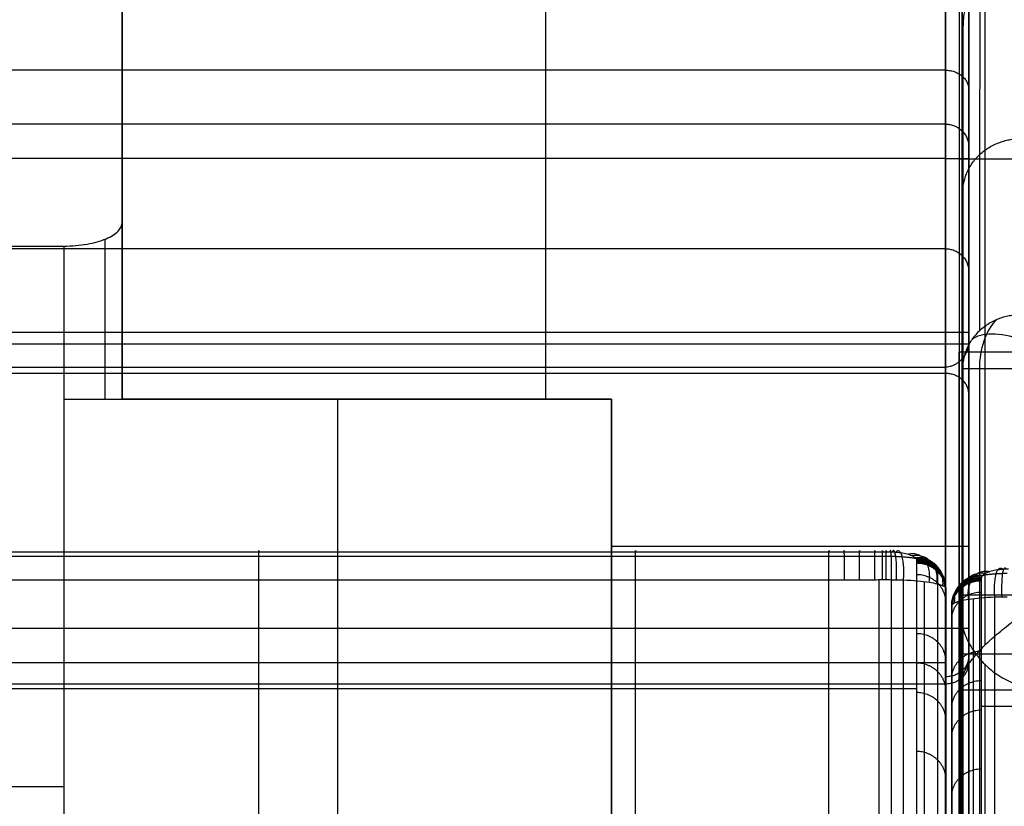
# Model space of a CAD drawing. Header units: millimetres. Extents: x -2518 to 1282, y -1102 to -49.
# Tile 128 of 154: x 68 to 236, y -253 to -118. Entities that reach past the tile are written whole.
import ezdxf

# ---------------------------------------------------------------- set-up
doc = ezdxf.new("R2010")
doc.units = ezdxf.units.MM
for name, color, linetype, true_color in [('Patt 1$Calque 24', 7, 'Continuous', 0xff000d), ('Patt 1$SOLIDE', 7, 'Continuous', 0x0070ff), ('Patt 1$SOLIDE2', 7, 'Continuous', 0xffffff), ('patt2$Calque 04', 7, 'Continuous', 0xffa500), ('patt2$Calque 20', 7, 'Continuous', 0xf24ad7), ('patt2$SOLIDEE', 7, 'Continuous', 0x3100ff)]:
    doc.layers.add(name, color=color, linetype=linetype, true_color=true_color)

msp = doc.modelspace()

# ---------------------------------------------------------------- linework, layer by layer
at = {"layer": 'Patt 1$Calque 24'}
for p, q in [((85.24, -183.2, -305.01), (85.24, -132.4, -305.01)), ((230.24, -143.36, -278.01), (230.24, -317.91, -278.01)), ((85.24, -183.2, -254.51), (85.24, -152.9, -254.51)), ((82.32, -183.2, -247.44), (82.32, -155.77, -247.44)), ((75.24, -156.96, -244.51), (75.24, -183.2, -244.51)), ((230.24, -1100.31, -204.51), (230.24, -173.6, -204.51)), ((75.24, -183.2, -244.51), (75.24, -342.13, -244.51)), ((75.24, -183.2, -244.51), (169.03, -183.2, -244.51)), ((169.03, -183.2, -300.01), (85.24, -183.2, -300.01)), ((122.13, -183.2, -244.51), (122.13, -342.13, -244.51)), ((122.13, -183.2, -355.51), (122.13, -183.2, -244.51)), ((169.03, -183.2, -244.51), (169.03, -183.2, -355.51)), ((169.03, -183.2, -244.51), (169.03, -342.13, -244.51)), ((169.03, -310.5, -300.01), (169.03, -183.2, -300.01)), ((-194.76, -249.55, -244.51), (75.24, -249.55, -244.51))]:
    msp.add_line(p, q, dxfattribs=at)
at = {"layer": 'Patt 1$Calque 24', "extrusion": (0, 1, 0)}
msp.add_arc((-75.24, -254.51, -183.2), 10, 90, 180, dxfattribs=at)
at = {"layer": 'Patt 1$Calque 24'}
for points, degree in [([(85.24, -152.9, -254.51), (85.24, -144.36, -275.55), (85.24, -131.84, -306.38), (85.24, -113.46, -351.65)], 3), ([(85.24, -116.34, -355.51), (85.24, -149.77, -355.51), (85.24, -183.2, -355.51)], 2), ([(157.74, -116.34, -355.51), (157.74, -138.62, -355.51), (157.74, -160.91, -355.51), (157.74, -183.2, -355.51)], 3), ([(230.24, -116.34, -355.51), (230.24, -177.74, -355.51), (230.24, -239.14, -355.51), (230.24, -300.54, -355.51)], 3), ([(-194.76, -156.96, -244.51), (-59.76, -156.96, -244.51), (75.24, -156.96, -244.51)], 2), ([(230.24, -171.79, -208.06), (-194.76, -171.79, -208.06), (-619.76, -171.79, -208.06)], 2), ([(230.24, -173.74, -204.32), (-194.76, -173.74, -204.32), (-619.75, -173.74, -204.32)], 2), ([(229.07, -1100.31, -201.68), (229.07, -638.29, -201.68), (229.07, -176.28, -201.68)], 2), ([(-194.76, -177.71, -200.51), (15.74, -177.71, -200.51), (226.24, -177.71, -200.51)], 2), ([(226.24, -1100.31, -200.51), (226.24, -639.01, -200.51), (226.24, -177.71, -200.51)], 2), ([(169.03, -183.2, -355.51), (127.13, -183.2, -355.51), (85.24, -183.2, -355.51)], 2), ([(85.24, -183.2, -254.51), (85.24, -183.2, -305.01), (85.24, -183.2, -355.51)], 2), ([(169.03, -300.54, -355.51), (169.03, -241.87, -355.51), (169.03, -183.2, -355.51)], 2), ([(230.24, -208.44, -355.51), (199.63, -208.44, -355.51), (169.03, -208.44, -355.51)], 2)]:
    msp.add_open_spline(points, degree=degree, dxfattribs=at)
for points, knots in [([(230.24, -173.6, -204.51), (230.24, -172.9, -205.49), (230.24, -172.07, -207.3), (230.24, -169.93, -212.57), (230.24, -113.46, -351.65)], [58.634574, 58.634574, 58.634574, 58.634574, 110.766043, 166.149065, 166.149065, 166.149065, 166.149065]), ([(75.24, -156.96, -244.51), (75.93, -156.96, -244.51), (76.61, -156.94, -244.58), (77.95, -156.82, -244.85), (78.6, -156.74, -245.06), (80.46, -156.41, -245.87), (81.56, -156.1, -246.64), (83.37, -155.33, -248.54), (84.07, -154.88, -249.63), (85.01, -153.92, -252), (85.24, -153.41, -253.25), (85.24, -152.9, -254.51)], [0, 0, 0, 0, 2.057909, 2.057909, 4.11551, 4.11551, 8.239387, 8.239387, 12.330217, 12.330217, 16.418159, 16.418159, 16.418159, 16.418159]), ([(230.24, -173.6, -204.51), (230.24, -173.65, -204.44), (230.24, -173.69, -204.38), (230.24, -173.74, -204.32), (230.23, -173.95, -204.04), (230.18, -174.17, -203.76), (230.03, -174.68, -203.18), (229.91, -174.97, -202.88), (229.61, -175.55, -202.33), (229.43, -175.84, -202.06), (229.02, -176.35, -201.62), (228.81, -176.57, -201.43), (228.44, -176.9, -201.16), (228.29, -177.01, -201.06), (227.98, -177.22, -200.9), (227.81, -177.31, -200.82), (227.51, -177.45, -200.71), (227.39, -177.5, -200.67), (227.19, -177.56, -200.62), (227.12, -177.59, -200.6), (226.89, -177.64, -200.55), (226.73, -177.67, -200.53), (226.51, -177.69, -200.52), (226.46, -177.7, -200.51), (226.38, -177.7, -200.51), (226.35, -177.7, -200.51), (226.31, -177.71, -200.51), (226.3, -177.71, -200.51), (226.27, -177.71, -200.51), (226.26, -177.71, -200.51), (226.24, -177.71, -200.51)], [0, 0, 0, 0, 0.229358, 0.229358, 0.229358, 1.299051, 1.299051, 2.591565, 2.591565, 3.883697, 3.883697, 4.959429, 4.959429, 5.577891, 5.577891, 6.196745, 6.196745, 6.608174, 6.608174, 6.849396, 6.849396, 7.335348, 7.335348, 7.497773, 7.497773, 7.57897, 7.57897, 7.619565, 7.619565, 7.660162, 7.660162, 7.660162, 7.660162])]:
    msp.add_open_spline(points, degree=3, knots=knots, dxfattribs=at)
at = {"layer": 'Patt 1$SOLIDE'}
for p, q in [((230.24, -222.47, 344.73), (230.24, -61.42, 344.73)), ((230.24, -300.43, 73.81), (230.24, -153.64, 73.81))]:
    msp.add_line(p, q, dxfattribs=at)
at = {"layer": 'Patt 1$SOLIDE', "extrusion": (-1, 0, 0)}
for centre, radius, start, end in [((222.47, 338.73, -229.07), 8.83, 18.2837, 90), ((222.47, 338.73, -230.24), 6, 18.9604, 90.0009)]:
    msp.add_arc(centre, radius, start, end, dxfattribs=at)
at = {"layer": 'Patt 1$SOLIDE'}
for points in [[(226.24, -222.47, 348.73), (226.24, -141.95, 348.73), (226.24, -61.42, 348.73)], [(229.07, -222.47, 347.56), (229.07, -141.95, 347.56), (229.07, -61.42, 347.56)], [(226.24, -126.85, 229.59), (-194.76, -126.85, 229.59), (-615.76, -126.85, 229.59)], [(226.24, -136.06, 200.92), (-194.76, -136.06, 200.92), (-615.76, -136.06, 200.92)], [(226.24, -136.06, 200.92), (226.24, -157.42, 0.62), (226.24, -178.77, -199.68)], [(229.07, -137.23, 201.01), (229.07, -158.53, 1.25), (229.07, -179.83, -198.51)], [(230.24, -140.05, 201.21), (230.24, -161.21, 2.76), (230.24, -182.37, -195.69)], [(226.24, -141.95, 348.73), (-194.76, -141.95, 348.73), (-615.76, -141.95, 348.73)], [(226.24, -157.42, 0.62), (-194.76, -157.42, 0.62), (-615.76, -157.42, 0.62)], [(226.24, -178.77, -199.68), (-194.76, -178.77, -199.68), (-615.76, -178.77, -199.68)], [(226.24, -178.77, -199.68), (226.24, -635.29, -200.4), (226.24, -1091.82, -201.11)], [(229.07, -179.83, -198.51), (229.07, -635.82, -199.22), (229.07, -1091.82, -199.94)], [(230.24, -182.37, -195.69), (230.24, -637.1, -196.4), (230.24, -1091.82, -197.11)], [(226.24, -222.47, 348.73), (-194.76, -222.47, 348.73), (-615.76, -222.47, 348.73)], [(226.24, -228.35, 346.82), (-194.76, -228.35, 346.82), (-615.76, -228.35, 346.82)], [(230.24, -350.05, -109.4), (230.24, -289.1, 115.64), (230.24, -228.15, 340.68)], [(229.07, -352.77, -108.6), (229.07, -291.81, 116.45), (229.07, -230.86, 341.5)], [(226.24, -231.98, 341.83), (-194.76, -231.98, 341.83), (-615.76, -231.98, 341.83)], [(226.24, -353.89, -108.26), (226.24, -292.94, 116.79), (226.24, -231.98, 341.83)]]:
    msp.add_open_spline(points, degree=2, dxfattribs=at)
for points, weights in [([(226.24, -103.89, 249.87), (226.24, -134.72, 234.39), (226.24, -136.06, 200.92)], [1, 0.872810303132, 1]), ([(226.24, -126.85, 229.59), (230.24, -126.85, 229.59), (230.24, -130.19, 231.79)], [1, 0.707106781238, 1]), ([(226.24, -136.06, 200.92), (226.27, -136.06, 200.92), (226.3, -136.06, 200.92)], [0.999999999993, 0.997303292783, 0.994656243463]), ([(226.24, -141.95, 348.73), (230.24, -141.95, 348.73), (230.24, -141.95, 344.73)], [1, 0.707106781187, 1]), ([(226.24, -157.42, 0.62), (230.24, -157.42, 0.62), (230.24, -161.39, 1.04)], [1, 0.707106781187, 1]), ([(226.24, -231.98, 341.83), (226.24, -229.73, 348.73), (226.24, -222.47, 348.73)], [1, 0.809376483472, 1]), ([(230.24, -222.47, 344.73), (230.24, -222.47, 348.73), (226.24, -222.47, 348.73)], [1, 0.707106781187, 1]), ([(226.24, -230.67, 344.46), (230.24, -230.67, 344.46), (230.24, -227.39, 342.17)], [1, 0.707106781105, 1])]:
    msp.add_rational_spline(points, weights, degree=2, dxfattribs=at)
msp.add_rational_spline([(229.07, -104.42, 250.91), (229.07, -113.85, 246.2), (229.07, -130.15, 231.93), (229.07, -136.84, 211.37), (229.07, -137.23, 201.01)], [0.853553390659, 0.853553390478, 0.853553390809, 0.853553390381, 0.853553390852], degree=3, knots=[0.007483, 0.007483, 0.007483, 0.007483, 33.078934, 65.684249, 65.684249, 65.684249, 65.684249], dxfattribs=at)
for points, knots in [([(230.24, -105.71, 253.43), (230.24, -115.56, 248.51), (230.24, -132.6, 233.59), (230.24, -139.63, 212.05), (230.24, -140.05, 201.21)], [0.02834, 0.02834, 0.02834, 0.02834, 33.078934, 65.59512, 65.59512, 65.59512, 65.59512]), ([(226.24, -136.06, 200.92), (226.46, -136.06, 200.92), (226.91, -136.1, 200.93), (227.57, -136.27, 200.94), (228.22, -136.56, 200.96), (228.82, -136.97, 200.99), (229.34, -137.49, 201.03), (229.75, -138.09, 201.07), (230.04, -138.73, 201.12), (230.21, -139.4, 201.16), (230.24, -139.84, 201.2), (230.24, -140.05, 201.21)], [0, 0, 0, 0, 0.647553, 1.330629, 2.04158, 2.770406, 3.505445, 4.234421, 4.945643, 5.629063, 6.27698, 6.27698, 6.27698, 6.27698]), ([(230.24, -182.37, -195.69), (230.24, -182.18, -195.9), (230.21, -181.78, -196.34), (230.04, -181.19, -197), (229.76, -180.61, -197.65), (229.35, -180.07, -198.24), (228.83, -179.6, -198.76), (228.23, -179.23, -199.18), (227.58, -178.96, -199.48), (226.91, -178.81, -199.65), (226.46, -178.77, -199.68), (226.24, -178.77, -199.68)], [-7.393482, -7.393482, -7.393482, -7.393482, -6.524584, -5.619086, -4.700267, -3.793873, -2.923524, -2.106044, -1.348636, -0.649258, 0, 0, 0, 0]), ([(230.24, -228.15, 340.68), (230.24, -228.36, 340.74), (230.21, -228.78, 340.87), (230.04, -229.42, 341.07), (229.75, -230.04, 341.25), (229.34, -230.61, 341.43), (228.82, -231.11, 341.57), (228.22, -231.51, 341.69), (227.57, -231.79, 341.78), (226.91, -231.95, 341.82), (226.46, -231.98, 341.83), (226.24, -231.98, 341.83)], [-6.276425, -6.276425, -6.276425, -6.276425, -5.628553, -4.945217, -4.234101, -3.505235, -2.77029, -2.04153, -1.330615, -0.647552, 0, 0, 0, 0])]:
    msp.add_open_spline(points, degree=3, knots=knots, dxfattribs=at)
at = {"layer": 'Patt 1$SOLIDE2'}
for p, q in [((108.65, -339.07, 389.67), (108.65, -214.1, 389.67)), ((173.12, -339.07, 389.67), (173.12, -214.1, 389.67)), ((206.28, -339.07, 389.67), (206.28, -214.1, 389.67)), ((214.85, -339.07, 389.67), (214.85, -214.1, 389.67)), ((216.99, -339.08, 389.66), (216.99, -214.1, 389.66)), ((219.03, -339.28, 389.36), (219.03, -214.15, 389.36)), ((222.65, -340.43, 387.64), (222.65, -214.43, 387.64)), ((226.29, -344.72, 381.12), (226.29, -215.53, 381.12)), ((226.31, -346.78, 379.17), (226.31, -216.08, 379.17)), ((226.31, -349.14, 377.21), (226.31, -216.74, 377.21)), ((226.31, -353.61, 373.33), (226.31, -218.03, 373.33)), ((226.31, -407.46, 312.98), (226.31, -238.22, 312.98)), ((226.31, -429.55, 282.4), (226.31, -248.32, 282.4))]:
    msp.add_line(p, q, dxfattribs=at)
for points, knots in [([(-198.69, -209.32, 383.76), (-183.4, -209.32, 383.76), (-168.12, -209.32, 383.76), (-152.83, -209.31, 383.76), (-109.34, -209.31, 383.76), (-65.84, -209.32, 383.75), (-22.34, -209.32, 383.76), (-11.48, -209.32, 383.76), (-0.62, -209.32, 383.76), (10.24, -209.32, 383.76), (21.17, -209.31, 383.76), (32.09, -209.31, 383.76), (43.02, -209.31, 383.76), (64.9, -209.31, 383.76), (86.78, -209.31, 383.76), (108.66, -209.31, 383.76), (130.15, -209.31, 383.76), (151.64, -209.31, 383.76), (173.12, -209.31, 383.76), (184.18, -209.32, 383.76), (195.23, -209.32, 383.76), (206.29, -209.32, 383.76), (207.16, -209.32, 383.76), (208.9, -209.32, 383.76), (211.51, -209.31, 383.76), (213.69, -209.32, 383.76), (215.21, -209.31, 383.76), (216.08, -209.31, 383.76), (216.53, -209.32, 383.76), (216.72, -209.32, 383.75)], [747.252037, 747.252037, 747.252037, 747.252037, 793.104807, 793.104807, 793.104807, 923.597965, 923.597965, 923.597965, 956.177689, 956.177689, 956.177689, 988.95428, 988.95428, 988.95428, 1054.593512, 1054.593512, 1054.593512, 1119.061309, 1119.061309, 1119.061309, 1152.225148, 1152.225148, 1152.225148, 1154.836463, 1157.447778, 1160.059094, 1161.364752, 1162.01758, 1162.670409, 1162.670409, 1162.670409, 1162.670409]), ([(216.72, -209.32, 383.75), (216.86, -209.32, 383.75), (217.19, -209.33, 383.72), (218.36, -209.4, 383.49), (219.62, -209.63, 382.8), (220.6, -210.02, 381.64), (220.99, -210.28, 380.89), (221.22, -210.52, 380.15), (221.29, -210.66, 379.75), (221.3, -210.74, 379.49)], [1162.670409, 1162.670409, 1162.670409, 1162.670409, 1163.078744, 1163.679094, 1166.252528, 1167.364832, 1168.605775, 1169.089319, 1169.98651, 1169.98651, 1169.98651, 1169.98651]), ([(221.31, -211.3, 377.83), (221.31, -211.29, 377.87), (221.31, -211.26, 377.95), (221.31, -211.22, 378.07), (221.31, -211.18, 378.2), (221.31, -211.12, 378.37), (221.31, -211.05, 378.58), (221.31, -210.95, 378.89), (221.31, -210.86, 379.15), (221.31, -210.79, 379.35), (221.31, -210.76, 379.43), (221.3, -210.75, 379.47), (221.3, -210.74, 379.49)], [-1171.881883, -1171.881883, -1171.881883, -1171.881883, -1171.74658, -1171.611277, -1171.46108, -1171.310883, -1171.021666, -1170.732449, -1170.257989, -1170.12225, -1170.05438, -1169.98651, -1169.98651, -1169.98651, -1169.98651]), ([(221.31, -318.58, 53.79), (221.31, -316.9, 58.9), (221.31, -315.21, 64), (221.32, -313.53, 69.11), (221.32, -306.89, 89.21), (221.31, -300.25, 109.3), (221.31, -293.62, 129.4), (221.31, -290.28, 139.52), (221.31, -286.93, 149.65), (221.31, -283.59, 159.77), (221.31, -280.26, 169.85), (221.31, -276.93, 179.94), (221.31, -273.6, 190.02), (221.31, -266.91, 210.27), (221.31, -260.23, 230.52), (221.31, -253.54, 250.76), (221.31, -250.21, 260.87), (221.31, -246.87, 270.97), (221.31, -243.53, 281.08), (221.31, -240.17, 291.27), (221.31, -236.8, 301.47), (221.31, -233.44, 311.66), (221.31, -231.78, 316.69), (221.31, -228.4, 326.72), (221.32, -221.67, 346.85), (221.32, -216.62, 361.93), (221.31, -213.25, 371.99), (221.31, -212.6, 373.94), (221.31, -211.95, 375.88), (221.31, -211.3, 377.83)], [-1541.943349, -1541.943349, -1541.943349, -1541.943349, -1524.456713, -1524.456713, -1524.456713, -1455.617121, -1455.617121, -1455.617121, -1420.948732, -1420.948732, -1420.948732, -1386.40252, -1386.40252, -1386.40252, -1317.058112, -1317.058112, -1317.058112, -1282.445431, -1282.445431, -1282.445431, -1247.530212, -1247.530212, -1247.530212, -1230.285958, -1213.041705, -1178.553198, -1178.553198, -1178.553198, -1171.881883, -1171.881883, -1171.881883, -1171.881883]), ([(-198.69, -214.1, 389.67), (-183.4, -214.1, 389.67), (-168.12, -214.1, 389.67), (-152.84, -214.1, 389.67), (-109.34, -214.1, 389.67), (-65.84, -214.1, 389.67), (-22.34, -214.1, 389.67), (-11.48, -214.1, 389.67), (-0.62, -214.1, 389.67), (10.24, -214.1, 389.67), (21.16, -214.1, 389.67), (32.09, -214.1, 389.67), (43.01, -214.1, 389.67), (64.89, -214.1, 389.67), (86.77, -214.1, 389.67), (108.65, -214.1, 389.67), (130.14, -214.1, 389.67), (151.63, -214.1, 389.67), (173.12, -214.1, 389.67), (184.18, -214.1, 389.67), (195.23, -214.1, 389.67), (206.28, -214.1, 389.67), (207.16, -214.1, 389.67), (208.93, -214.1, 389.67), (211.49, -214.1, 389.67), (213.71, -214.1, 389.67), (215.17, -214.1, 389.67), (216.14, -214.09, 389.67), (216.45, -214.1, 389.68), (216.99, -214.1, 389.66)], [747.253775, 747.253775, 747.253775, 747.253775, 793.104807, 793.104807, 793.104807, 923.597965, 923.597965, 923.597965, 956.177689, 956.177689, 956.177689, 988.95428, 988.95428, 988.95428, 1054.593512, 1054.593512, 1054.593512, 1119.061309, 1119.061309, 1119.061309, 1152.225148, 1152.225148, 1152.225148, 1154.836463, 1157.447778, 1160.059094, 1161.364752, 1162.01758, 1162.670409, 1162.670409, 1162.670409, 1162.670409]), ([(216.99, -214.1, 389.66), (217.26, -214.1, 389.65), (217.97, -214.11, 389.58), (220.38, -214.18, 389.12), (222.92, -214.42, 387.72), (224.9, -214.8, 385.39), (225.68, -215.06, 383.88), (226.13, -215.3, 382.42), (226.26, -215.44, 381.63), (226.29, -215.53, 381.12)], [1162.670409, 1162.670409, 1162.670409, 1162.670409, 1163.078744, 1163.679094, 1166.252528, 1167.364832, 1168.605775, 1169.089319, 1169.98651, 1169.98651, 1169.98651, 1169.98651]), ([(226.29, -215.53, 381.12), (226.3, -215.53, 380.94), (226.3, -215.55, 380.93), (226.31, -215.57, 380.77), (226.31, -215.63, 380.6), (226.31, -215.67, 380.43), (226.31, -215.71, 380.32)], [1169.9865102, 1169.9865102, 1169.9865102, 1169.9865102, 1170.0543799, 1170.1222496, 1170.2579891, 1170.5994197, 1170.5994197, 1170.5994197, 1170.5994197]), ([(226.31, -215.71, 380.32), (226.31, -215.72, 380.28), (226.31, -215.76, 380.14), (226.31, -215.83, 379.93), (226.31, -215.9, 379.7), (226.31, -215.96, 379.53), (226.31, -216, 379.39), (226.31, -216.04, 379.28), (226.31, -216.07, 379.2), (226.31, -216.08, 379.17)], [1170.59942, 1170.59942, 1170.59942, 1170.59942, 1170.732449, 1171.021666, 1171.310883, 1171.46108, 1171.611277, 1171.74658, 1171.881883, 1171.881883, 1171.881883, 1171.881883]), ([(226.31, -218.03, 373.33), (226.32, -221.4, 363.27), (226.32, -226.45, 348.19), (226.31, -233.17, 328.07), (226.31, -236.56, 318.02), (226.31, -238.22, 312.98)], [1178.553198, 1178.553198, 1178.553198, 1178.553198, 1213.041705, 1230.285958, 1247.530212, 1247.530212, 1247.530212, 1247.530212])]:
    msp.add_open_spline(points, degree=3, knots=knots, dxfattribs=at)
for points, weights, knots in [([(-198.69, -210.08, 387.82), (-183.4, -210.08, 387.82), (-168.12, -210.08, 387.82), (-152.84, -210.08, 387.82), (-109.34, -210.08, 387.82), (-65.84, -210.08, 387.81), (-22.34, -210.08, 387.82), (-11.48, -210.08, 387.82), (-0.62, -210.08, 387.82), (10.24, -210.08, 387.82), (21.16, -210.08, 387.82), (32.09, -210.08, 387.82), (43.01, -210.08, 387.82), (64.89, -210.08, 387.82), (86.77, -210.08, 387.82), (108.65, -210.08, 387.82), (130.14, -210.08, 387.82), (151.63, -210.08, 387.82), (173.12, -210.08, 387.82), (184.18, -210.08, 387.82), (195.23, -210.08, 387.82), (206.28, -210.08, 387.82), (207.16, -210.08, 387.82), (208.93, -210.08, 387.82), (211.49, -210.08, 387.82), (213.7, -210.08, 387.82), (215.18, -210.08, 387.82), (216.13, -210.08, 387.82), (216.46, -210.08, 387.82), (216.95, -210.08, 387.81)], [0.79732246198, 0.797322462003, 0.797322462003, 0.797322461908, 0.797322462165, 0.797322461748, 0.797322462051, 0.797322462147, 0.797322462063, 0.797322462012, 0.797322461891, 0.797322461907, 0.797322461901, 0.797322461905, 0.797322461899, 0.797322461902, 0.797322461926, 0.797322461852, 0.797322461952, 0.797322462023, 0.797322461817, 0.79732246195, 0.797322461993, 0.797340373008, 0.797316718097, 0.797329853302, 0.797311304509, 0.797350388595, 0.797259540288, 0.797415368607], [747.253732, 747.253732, 747.253732, 747.253732, 793.104807, 793.104807, 793.104807, 923.597965, 923.597965, 923.597965, 956.177689, 956.177689, 956.177689, 988.95428, 988.95428, 988.95428, 1054.593512, 1054.593512, 1054.593512, 1119.061309, 1119.061309, 1119.061309, 1152.225148, 1152.225148, 1152.225148, 1154.836463, 1157.447778, 1160.059094, 1161.364752, 1162.01758, 1162.670409, 1162.670409, 1162.670409, 1162.670409]), ([(216.95, -210.08, 387.81), (217.2, -210.08, 387.79), (217.84, -210.1, 387.73), (220.04, -210.22, 387.28), (222.28, -210.57, 385.94), (223.91, -211.13, 383.8), (224.49, -211.48, 382.46), (224.8, -211.82, 381.19), (224.86, -212, 380.52), (224.86, -212.11, 380.08)], [0.797415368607, 0.797492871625, 0.797954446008, 0.801133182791, 0.810648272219, 0.825269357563, 0.834289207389, 0.842824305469, 0.847334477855, 0.850235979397], [1162.670409, 1162.670409, 1162.670409, 1162.670409, 1163.078744, 1163.679094, 1166.252528, 1167.364832, 1168.605775, 1169.089319, 1169.98651, 1169.98651, 1169.98651, 1169.98651]), ([(224.86, -212.11, 380.08), (224.85, -212.14, 379.95), (224.86, -212.15, 379.93), (224.85, -212.18, 379.8), (224.85, -212.25, 379.59), (224.85, -212.34, 379.29), (224.85, -212.45, 378.98), (224.85, -212.52, 378.75), (224.85, -212.58, 378.58), (224.85, -212.62, 378.45), (224.85, -212.66, 378.33), (224.85, -212.69, 378.26), (224.85, -212.7, 378.22)], [0.850235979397, 0.852037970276, 0.851710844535, 0.852579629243, 0.852813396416, 0.853411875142, 0.853480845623, 0.853671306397, 0.853663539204, 0.853703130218, 0.853656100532, 0.853610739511, 0.853551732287], [1169.98651, 1169.98651, 1169.98651, 1169.98651, 1170.05438, 1170.12225, 1170.257989, 1170.732449, 1171.021666, 1171.310883, 1171.46108, 1171.611277, 1171.74658, 1171.881883, 1171.881883, 1171.881883, 1171.881883]), ([(224.85, -212.7, 378.22), (224.85, -213.35, 376.27), (224.85, -214, 374.33), (224.85, -214.65, 372.38), (224.85, -218.02, 362.32), (224.85, -223.07, 347.24), (224.85, -229.8, 327.12), (224.85, -233.18, 317.08), (224.85, -234.84, 312.05), (224.85, -238.2, 301.85), (224.85, -241.57, 291.66), (224.85, -244.94, 281.47), (224.85, -248.27, 271.36), (224.85, -251.61, 261.25), (224.85, -254.95, 251.15), (224.85, -261.63, 230.9), (224.85, -268.32, 210.66), (224.85, -275, 190.41), (224.85, -278.33, 180.33), (224.85, -281.66, 170.24), (224.85, -284.99, 160.15), (224.85, -288.34, 150.03), (224.85, -291.68, 139.91), (224.85, -295.02, 129.79), (224.85, -301.66, 109.69), (224.85, -308.29, 89.59), (224.85, -314.93, 69.49), (224.85, -316.61, 64.39), (224.85, -318.3, 59.28), (224.85, -319.99, 54.18)], [0.853551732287, 0.853549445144, 0.853547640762, 0.853546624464, 0.853550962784, 0.853555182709, 0.853556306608, 0.853555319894, 0.853554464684, 0.853554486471, 0.853554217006, 0.853553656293, 0.853552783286, 0.853552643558, 0.853553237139, 0.853553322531, 0.853553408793, 0.853553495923, 0.853554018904, 0.853554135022, 0.853553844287, 0.853553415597, 0.853552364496, 0.853550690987, 0.853547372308, 0.853550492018, 0.85356005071, 0.853562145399, 0.853560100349, 0.85355391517], [1171.881883, 1171.881883, 1171.881883, 1171.881883, 1178.553198, 1178.553198, 1178.553198, 1213.041705, 1230.285958, 1247.530212, 1247.530212, 1247.530212, 1282.445431, 1282.445431, 1282.445431, 1317.058112, 1317.058112, 1317.058112, 1386.40252, 1386.40252, 1386.40252, 1420.948732, 1420.948732, 1420.948732, 1455.617121, 1455.617121, 1455.617121, 1524.456713, 1524.456713, 1524.456713, 1541.943349, 1541.943349, 1541.943349, 1541.943349])]:
    msp.add_rational_spline(points, weights, degree=3, knots=knots, dxfattribs=at)
for points, weights in [([(108.65, -214.1, 389.67), (108.65, -207.34, 389.67), (108.65, -209.31, 383.76)], [1, 0.594644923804, 1]), ([(173.12, -214.1, 389.67), (173.12, -207.34, 389.67), (173.12, -209.31, 383.76)], [1, 0.594644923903, 1]), ([(206.28, -214.1, 389.67), (206.28, -207.34, 389.67), (206.29, -209.32, 383.76)], [1, 0.5946449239, 1]), ([(208.92, -214.1, 389.67), (208.92, -207.34, 389.67), (208.9, -209.32, 383.76)], [1, 0.594663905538, 1]), ([(211.51, -214.1, 389.67), (211.51, -207.34, 389.67), (211.51, -209.31, 383.76)], [1, 0.594646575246, 1]), ([(214.12, -214.1, 389.67), (214.12, -207.34, 389.67), (214.12, -209.31, 383.76)], [1, 0.59464382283, 1]), ([(215.42, -214.1, 389.67), (215.43, -207.34, 389.67), (215.42, -209.31, 383.76)], [1, 0.594650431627, 1]), ([(216.1, -214.1, 389.67), (216.1, -207.34, 389.67), (216.08, -209.31, 383.76)], [1, 0.594645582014, 1]), ([(216.99, -214.1, 389.66), (217.11, -207.34, 389.65), (216.72, -209.32, 383.75)], [1, 0.594830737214, 1]), ([(217.83, -214.11, 389.58), (218.12, -207.38, 389.55), (217.13, -209.33, 383.72)], [1, 0.595875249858, 1]), ([(219.04, -214.15, 389.35), (219.57, -207.49, 389.22), (217.71, -209.37, 383.6)], [1, 0.599067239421, 1]), ([(223.45, -214.54, 386.98), (224.37, -208.53, 386.12), (219.88, -209.76, 382.43)], [1, 0.630471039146, 1]), ([(224.78, -214.8, 385.42), (225.56, -209.14, 384.28), (220.54, -210.02, 381.66)], [1, 0.649997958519, 1]), ([(225.79, -215.13, 383.46), (226.28, -209.86, 382.13), (221.05, -210.35, 380.67)], [1, 0.673530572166, 1]), ([(226.04, -215.27, 382.65), (226.39, -210.14, 381.29), (221.18, -210.48, 380.26)], [1, 0.682958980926, 1]), ([(226.29, -215.53, 381.12), (226.39, -210.65, 379.76), (221.3, -210.74, 379.49)], [1, 0.700471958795, 1]), ([(226.3, -215.55, 380.91), (226.35, -210.72, 379.56), (221.31, -210.76, 379.43)], [1, 0.703802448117, 1]), ([(226.31, -215.57, 380.82), (226.34, -210.75, 379.47), (221.31, -210.78, 379.37)], [1, 0.704595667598, 1]), ([(226.31, -215.61, 380.66), (226.33, -210.8, 379.32), (221.31, -210.82, 379.25)], [1, 0.705412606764, 1]), ([(226.31, -215.74, 380.19), (226.32, -210.96, 378.85), (221.31, -210.96, 378.83)], [1, 0.706716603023, 1]), ([(226.31, -215.83, 379.92), (226.32, -211.05, 378.58), (221.31, -211.05, 378.58)], [1, 0.707018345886, 1]), ([(226.31, -215.91, 379.66), (226.31, -211.14, 378.32), (221.31, -211.13, 378.33)], [1, 0.707310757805, 1]), ([(226.31, -215.96, 379.52), (226.31, -211.18, 378.19), (221.31, -211.18, 378.2)], [1, 0.70734270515, 1]), ([(226.31, -216, 379.39), (226.31, -211.22, 378.05), (221.31, -211.22, 378.06)], [1, 0.707376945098, 1]), ([(226.31, -216.04, 379.28), (226.31, -211.26, 377.94), (221.31, -211.26, 377.95)], [1, 0.707304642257, 1]), ([(226.31, -216.08, 379.17), (226.31, -211.3, 377.83), (221.31, -211.3, 377.83)], [1, 0.707103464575, 1]), ([(226.31, -218.03, 373.33), (226.31, -213.25, 371.99), (221.31, -213.25, 371.99)], [1, 0.707093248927, 1]), ([(226.32, -228.13, 343.16), (226.32, -223.35, 341.82), (221.32, -223.35, 341.82)], [1, 0.707110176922, 1]), ([(226.31, -233.18, 328.07), (226.31, -228.4, 326.73), (221.31, -228.4, 326.73)], [1, 0.707111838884, 1]), ([(226.31, -238.22, 312.98), (226.31, -233.44, 311.66), (221.31, -233.44, 311.66)], [1, 0.707108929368, 1]), ([(226.31, -248.32, 282.4), (226.31, -243.53, 281.08), (221.31, -243.53, 281.08)], [1, 0.707107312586, 1])]:
    msp.add_rational_spline(points, weights, degree=2, dxfattribs=at)
for points, degree in [([(216.72, -209.32, 383.75), (216.72, -209.32, 383.75), (216.72, -209.32, 383.75), (216.72, -209.32, 383.75)], 3), ([(226.31, -216.08, 379.17), (226.31, -216.3, 378.51), (226.31, -216.52, 377.86), (226.31, -216.74, 377.21)], 3), ([(226.31, -216.74, 377.21), (226.31, -217.17, 375.91), (226.31, -217.6, 374.62), (226.31, -218.03, 373.33)], 3), ([(221.31, -232.77, 313.66), (11.31, -232.77, 313.66), (-198.69, -232.77, 313.66)], 2), ([(226.31, -238.22, 312.98), (226.31, -241.59, 302.79), (226.31, -244.95, 292.59), (226.31, -248.32, 282.4)], 3), ([(226.31, -248.32, 282.4), (226.31, -251.66, 272.3), (226.31, -254.99, 262.19), (226.31, -258.33, 252.08)], 3)]:
    msp.add_open_spline(points, degree=degree, dxfattribs=at)
at = {"layer": 'patt2$Calque 04'}
for p, q in [((231.03, -343.4, 387.67), (231.02, -217.4, 387.67)), ((234.71, -342.25, 389.44), (234.71, -217.11, 389.44)), ((227.31, -349.75, 378.93), (227.3, -219.05, 378.93)), ((227.33, -347.68, 380.94), (227.32, -218.49, 380.94)), ((227.31, -352.11, 376.91), (227.3, -219.7, 376.91)), ((227.3, -356.58, 372.91), (227.3, -221, 372.91)), ((227.31, -410.42, 310.68), (227.3, -241.19, 310.68)), ((227.31, -432.51, 279.14), (227.3, -251.29, 279.14))]:
    msp.add_line(p, q, dxfattribs=at)
for points, knots in [([(237.05, -212.28, 383.66), (236.91, -212.29, 383.65), (236.57, -212.3, 383.62), (235.38, -212.37, 383.39), (234.11, -212.6, 382.68), (233.11, -212.99, 381.49), (232.71, -213.24, 380.71), (232.48, -213.49, 379.94), (232.41, -213.62, 379.53), (232.4, -213.71, 379.26)], [1162.670409, 1162.670409, 1162.670409, 1162.670409, 1163.078744, 1163.679094, 1166.252528, 1167.364832, 1168.605775, 1169.089319, 1169.98651, 1169.98651, 1169.98651, 1169.98651]), ([(232.39, -214.27, 377.55), (232.39, -214.25, 377.59), (232.39, -214.23, 377.67), (232.39, -214.19, 377.8), (232.39, -214.14, 377.93), (232.38, -214.09, 378.11), (232.38, -214.02, 378.33), (232.39, -213.91, 378.64), (232.39, -213.82, 378.92), (232.39, -213.76, 379.12), (232.39, -213.73, 379.2), (232.4, -213.72, 379.24), (232.4, -213.71, 379.26)], [-1171.881883, -1171.881883, -1171.881883, -1171.881883, -1171.74658, -1171.611277, -1171.46108, -1171.310883, -1171.021666, -1170.732449, -1170.257989, -1170.12225, -1170.05438, -1169.98651, -1169.98651, -1169.98651, -1169.98651]), ([(232.39, -321.55, 43.38), (232.39, -319.87, 48.64), (232.39, -318.18, 53.91), (232.39, -316.49, 59.17), (232.38, -309.86, 79.9), (232.39, -303.22, 100.63), (232.39, -296.59, 121.36), (232.39, -293.24, 131.79), (232.39, -289.9, 142.23), (232.39, -286.56, 152.67), (232.39, -283.23, 163.07), (232.39, -279.9, 173.47), (232.39, -276.57, 183.87), (232.39, -269.88, 204.75), (232.39, -263.2, 225.63), (232.39, -256.51, 246.51), (232.39, -253.17, 256.93), (232.39, -249.84, 267.35), (232.39, -246.5, 277.78), (232.39, -243.14, 288.29), (232.39, -239.77, 298.8), (232.39, -236.4, 309.31), (232.39, -234.74, 314.5), (232.39, -231.36, 324.85), (232.38, -224.64, 345.61), (232.38, -219.59, 361.16), (232.39, -216.22, 371.53), (232.39, -215.57, 373.54), (232.39, -214.92, 375.55), (232.39, -214.27, 377.55)], [-1541.943349, -1541.943349, -1541.943349, -1541.943349, -1524.456713, -1524.456713, -1524.456713, -1455.617121, -1455.617121, -1455.617121, -1420.948732, -1420.948732, -1420.948732, -1386.40252, -1386.40252, -1386.40252, -1317.058112, -1317.058112, -1317.058112, -1282.445431, -1282.445431, -1282.445431, -1247.530212, -1247.530212, -1247.530212, -1230.285958, -1213.041705, -1178.553198, -1178.553198, -1178.553198, -1171.881883, -1171.881883, -1171.881883, -1171.881883]), ([(236.78, -217.07, 389.75), (236.5, -217.07, 389.74), (235.79, -217.08, 389.67), (233.33, -217.15, 389.2), (230.75, -217.38, 387.75), (228.74, -217.77, 385.35), (227.95, -218.02, 383.8), (227.49, -218.27, 382.29), (227.36, -218.41, 381.48), (227.32, -218.49, 380.94)], [1162.670409, 1162.670409, 1162.670409, 1162.670409, 1163.078744, 1163.679094, 1166.252528, 1167.364832, 1168.605775, 1169.089319, 1169.98651, 1169.98651, 1169.98651, 1169.98651]), ([(227.32, -218.49, 380.94), (227.31, -218.5, 380.76), (227.31, -218.51, 380.75), (227.31, -218.54, 380.59), (227.31, -218.61, 380.36), (227.3, -218.69, 380.04), (227.3, -218.8, 379.72), (227.3, -218.87, 379.48), (227.3, -218.93, 379.3), (227.3, -218.97, 379.17), (227.3, -219.01, 379.05), (227.3, -219.04, 378.97), (227.3, -219.05, 378.93)], [1169.98651, 1169.98651, 1169.98651, 1169.98651, 1170.05438, 1170.12225, 1170.257989, 1170.732449, 1171.021666, 1171.310883, 1171.46108, 1171.611277, 1171.74658, 1171.881883, 1171.881883, 1171.881883, 1171.881883]), ([(227.3, -219.05, 378.93), (227.3, -219.7, 376.93), (227.3, -220.35, 374.92), (227.3, -221, 372.91), (227.3, -224.37, 362.54), (227.3, -229.42, 346.98), (227.3, -236.14, 326.24), (227.3, -239.53, 315.87), (227.3, -241.19, 310.68), (227.3, -244.56, 300.17), (227.3, -247.92, 289.65), (227.3, -251.29, 279.14), (227.3, -254.62, 268.72), (227.3, -257.96, 258.3), (227.3, -261.3, 247.88), (227.3, -267.98, 227), (227.3, -274.67, 206.12), (227.3, -281.35, 185.24), (227.3, -284.68, 174.84), (227.3, -288.01, 164.44), (227.3, -291.35, 154.03), (227.3, -294.69, 143.6), (227.3, -298.03, 133.16), (227.3, -301.37, 122.72), (227.3, -308.01, 101.99), (227.3, -314.64, 81.27), (227.3, -321.28, 60.54), (227.3, -322.97, 55.27), (227.3, -324.65, 50.01), (227.3, -326.34, 44.74)], [1171.881883, 1171.881883, 1171.881883, 1171.881883, 1178.553198, 1178.553198, 1178.553198, 1213.041705, 1230.285958, 1247.530212, 1247.530212, 1247.530212, 1282.445431, 1282.445431, 1282.445431, 1317.058112, 1317.058112, 1317.058112, 1386.40252, 1386.40252, 1386.40252, 1420.948732, 1420.948732, 1420.948732, 1455.617121, 1455.617121, 1455.617121, 1524.456713, 1524.456713, 1524.456713, 1541.943349, 1541.943349, 1541.943349, 1541.943349])]:
    msp.add_open_spline(points, degree=3, knots=knots, dxfattribs=at)
for points, weights in [([(234.69, -217.11, 389.44), (234.16, -210.45, 389.3), (236.05, -212.33, 383.51)], [1, 0.599067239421, 1]), ([(235.93, -217.08, 389.68), (235.64, -210.35, 389.64), (236.64, -212.3, 383.62)], [1, 0.595875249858, 1]), ([(227.3, -218.71, 379.99), (227.3, -213.93, 378.61), (232.39, -213.93, 378.59)], [1, 0.706716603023, 1]), ([(227.3, -218.8, 379.71), (227.3, -214.01, 378.33), (232.38, -214.02, 378.33)], [1, 0.707018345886, 1]), ([(227.3, -218.88, 379.44), (227.3, -214.1, 378.06), (232.38, -214.1, 378.07)], [1, 0.707310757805, 1]), ([(227.3, -218.93, 379.3), (227.31, -214.15, 377.92), (232.39, -214.14, 377.93)], [1, 0.70734270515, 1]), ([(227.31, -218.51, 380.73), (227.27, -213.69, 379.34), (232.39, -213.73, 379.2)], [1, 0.703802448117, 1]), ([(227.31, -218.53, 380.63), (227.27, -213.72, 379.24), (232.39, -213.75, 379.14)], [1, 0.704595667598, 1]), ([(227.31, -218.57, 380.48), (227.28, -213.77, 379.09), (232.39, -213.79, 379.02)], [1, 0.705412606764, 1]), ([(227.32, -218.49, 380.94), (227.23, -213.62, 379.54), (232.4, -213.71, 379.26)], [1, 0.700471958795, 1]), ([(227.58, -218.23, 382.53), (227.22, -213.11, 381.12), (232.52, -213.45, 380.06)], [1, 0.682958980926, 1]), ([(227.83, -218.1, 383.36), (227.34, -212.83, 381.99), (232.65, -213.32, 380.48)], [1, 0.673530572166, 1]), ([(228.86, -217.77, 385.38), (228.07, -212.11, 384.2), (233.17, -212.99, 381.5)], [1, 0.649997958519, 1]), ([(230.22, -217.51, 386.99), (229.28, -211.49, 386.1), (233.85, -212.73, 382.3)], [1, 0.630471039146, 1]), ([(227.3, -218.97, 379.16), (227.31, -214.19, 377.78), (232.39, -214.19, 377.8)], [1, 0.707376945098, 1]), ([(227.3, -219.01, 379.05), (227.31, -214.23, 377.67), (232.39, -214.23, 377.67)], [1, 0.707304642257, 1]), ([(227.3, -219.05, 378.93), (227.3, -214.27, 377.55), (232.39, -214.27, 377.55)], [1, 0.707103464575, 1]), ([(227.3, -221, 372.91), (227.3, -216.22, 371.53), (232.39, -216.22, 371.53)], [1, 0.707093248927, 1]), ([(227.3, -231.1, 341.8), (227.3, -226.32, 340.42), (232.38, -226.32, 340.42)], [1, 0.707110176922, 1]), ([(227.3, -236.15, 326.24), (227.3, -231.37, 324.86), (232.39, -231.37, 324.86)], [1, 0.707111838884, 1]), ([(227.3, -241.19, 310.68), (227.3, -236.4, 309.31), (232.39, -236.4, 309.31)], [1, 0.707108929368, 1]), ([(227.3, -251.29, 279.14), (227.3, -246.5, 277.78), (232.39, -246.5, 277.78)], [1, 0.707107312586, 1])]:
    msp.add_rational_spline(points, weights, degree=2, dxfattribs=at)
for points, weights, knots in [([(236.82, -213.05, 387.84), (236.57, -213.05, 387.83), (235.91, -213.07, 387.76), (233.68, -213.18, 387.3), (231.41, -213.53, 385.91), (229.75, -214.1, 383.71), (229.15, -214.45, 382.33), (228.84, -214.79, 381.02), (228.78, -214.96, 380.32), (228.78, -215.08, 379.87)], [0.797415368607, 0.797492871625, 0.797954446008, 0.801133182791, 0.810648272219, 0.825269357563, 0.834289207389, 0.842824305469, 0.847334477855, 0.850235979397], [1162.670409, 1162.670409, 1162.670409, 1162.670409, 1163.078744, 1163.679094, 1166.252528, 1167.364832, 1168.605775, 1169.089319, 1169.98651, 1169.98651, 1169.98651, 1169.98651]), ([(228.78, -215.08, 379.87), (228.79, -215.1, 379.74), (228.78, -215.11, 379.72), (228.79, -215.15, 379.58), (228.79, -215.22, 379.37), (228.79, -215.31, 379.06), (228.79, -215.42, 378.74), (228.79, -215.49, 378.51), (228.79, -215.55, 378.33), (228.79, -215.59, 378.2), (228.79, -215.63, 378.07), (228.79, -215.66, 377.99), (228.79, -215.67, 377.96)], [0.850235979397, 0.852037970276, 0.851710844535, 0.852579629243, 0.852813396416, 0.853411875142, 0.853480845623, 0.853671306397, 0.853663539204, 0.853703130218, 0.853656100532, 0.853610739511, 0.853551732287], [1169.98651, 1169.98651, 1169.98651, 1169.98651, 1170.05438, 1170.12225, 1170.257989, 1170.732449, 1171.021666, 1171.310883, 1171.46108, 1171.611277, 1171.74658, 1171.881883, 1171.881883, 1171.881883, 1171.881883]), ([(228.79, -215.67, 377.96), (228.79, -216.32, 375.95), (228.79, -216.97, 373.94), (228.79, -217.62, 371.94), (228.79, -220.99, 361.56), (228.79, -226.04, 346.01), (228.79, -232.76, 325.25), (228.79, -236.14, 314.9), (228.79, -237.81, 309.71), (228.79, -241.17, 299.2), (228.79, -244.54, 288.69), (228.79, -247.9, 278.18), (228.79, -251.24, 267.75), (228.79, -254.58, 257.33), (228.79, -257.91, 246.91), (228.79, -264.6, 226.03), (228.79, -271.28, 205.15), (228.79, -277.97, 184.27), (228.79, -281.3, 173.87), (228.79, -284.63, 163.47), (228.79, -287.96, 153.07), (228.79, -291.3, 142.63), (228.79, -294.65, 132.19), (228.79, -297.99, 121.75), (228.79, -304.62, 101.03), (228.79, -311.26, 80.3), (228.79, -317.9, 59.57), (228.79, -319.58, 54.31), (228.79, -321.27, 49.04), (228.79, -322.95, 43.78)], [0.853551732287, 0.853549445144, 0.853547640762, 0.853546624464, 0.853550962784, 0.853555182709, 0.853556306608, 0.853555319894, 0.853554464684, 0.853554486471, 0.853554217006, 0.853553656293, 0.853552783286, 0.853552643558, 0.853553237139, 0.853553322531, 0.853553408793, 0.853553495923, 0.853554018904, 0.853554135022, 0.853553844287, 0.853553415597, 0.853552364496, 0.853550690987, 0.853547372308, 0.853550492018, 0.85356005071, 0.853562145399, 0.853560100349, 0.85355391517], [1171.881883, 1171.881883, 1171.881883, 1171.881883, 1178.553198, 1178.553198, 1178.553198, 1213.041705, 1230.285958, 1247.530212, 1247.530212, 1247.530212, 1282.445431, 1282.445431, 1282.445431, 1317.058112, 1317.058112, 1317.058112, 1386.40252, 1386.40252, 1386.40252, 1420.948732, 1420.948732, 1420.948732, 1455.617121, 1455.617121, 1455.617121, 1524.456713, 1524.456713, 1524.456713, 1541.943349, 1541.943349, 1541.943349, 1541.943349])]:
    msp.add_rational_spline(points, weights, degree=3, knots=knots, dxfattribs=at)
msp.add_open_spline([(232.39, -235.74, 311.38), (577.09, -235.74, 311.38), (921.79, -235.73, 311.38)], degree=2, dxfattribs=at)
at = {"layer": 'patt2$Calque 20'}
for p, q in [((229.24, -299.5, -350.5), (229.24, -119.18, -350.5)), ((229.2, -150.62, -273.04), (229.2, -315.66, -273.04)), ((229.18, -1089.12, -205.59), (229.17, -178, -205.59))]:
    msp.add_line(p, q, dxfattribs=at)
at = {"layer": 'patt2$Calque 20', "extrusion": (-0.786631, -1.44744e-05, -0.617424)}
msp.add_arc((178, -309.39, -60), 9.93, 90, 147.8861, dxfattribs=at)
at = {"layer": 'patt2$Calque 20', "extrusion": (-0.367298, -0.803797, 0.467976)}
msp.add_arc((291.51, -210.93, -40.98), 10, 102.0689, 166.6818, dxfattribs=at)
at = {"layer": 'patt2$Calque 20', "extrusion": (1.84005e-05, -1, -1.63752e-16)}
msp.add_arc((239.16, -205.59, 178), 10, 90, 180.028, dxfattribs=at)
at = {"layer": 'patt2$Calque 20'}
msp.add_open_spline([(239.24, -108.37, -350.54), (238.96, -108.37, -350.54), (238.38, -108.39, -350.53), (237.52, -108.51, -350.53), (236.64, -108.73, -350.53), (235.76, -109.03, -350.52), (234.9, -109.42, -350.52), (234.06, -109.92, -350.52), (233.26, -110.5, -350.51), (232.51, -111.17, -350.51), (231.82, -111.91, -350.51), (231.2, -112.72, -350.51), (230.66, -113.59, -350.5), (230.21, -114.49, -350.5), (229.84, -115.43, -350.5), (229.57, -116.37, -350.5), (229.37, -117.32, -350.5), (229.26, -118.25, -350.5), (229.24, -118.87, -350.5), (229.24, -119.18, -350.5)], degree=3, knots=[-16.342125, -16.342125, -16.342125, -16.342125, -15.496121, -14.621962, -13.720618, -12.793513, -11.842596, -10.870409, -9.880128, -8.875564, -7.861117, -6.841678, -5.822474, -4.808892, -3.806267, -2.819691, -1.85383, -0.912786, 0, 0, 0, 0], dxfattribs=at)
for points in [[(232.1, -171.45, -202.93), (232.13, -141.49, -276.72), (232.17, -111.54, -350.51)], [(229.17, -178, -205.59), (229.2, -148.59, -278.05), (229.24, -119.18, -350.5)], [(232.11, -1089.12, -198.52), (232.1, -633.56, -198.52), (232.1, -178, -198.52)]]:
    msp.add_open_spline(points, degree=2, dxfattribs=at)
for points in [[(229.2, -147.82, -279.95), (229.2, -138.55, -276.19), (239.2, -138.55, -276.18)], [(239.17, -168.73, -201.83), (229.17, -168.73, -201.83), (229.17, -178, -205.59)]]:
    msp.add_rational_spline(points, [1, 0.707041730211, 1], degree=2, dxfattribs=at)
at = {"layer": 'patt2$SOLIDEE'}
msp.add_line((243.57, -216.75, 350.56), (228.57, -216.75, 350.56), dxfattribs=at)
for points, degree in [([(232.97, -53.57, 346.17), (232.97, -110.82, 346.17), (232.97, -168.08, 346.17), (232.97, -225.33, 346.17)], 3), ([(228.57, -58.5, 335.56), (228.57, -111.75, 335.56), (228.57, -164.99, 335.56), (228.57, -218.23, 335.56)], 3), ([(228.57, -155.15, 75.44), (228.57, -225.99, 75.44), (228.58, -296.82, 75.44)], 2), ([(1151.64, -175.13, -195.64), (690.1, -175.14, -195.64), (228.56, -175.15, -195.64)], 2), ([(228.57, -176.1, -195.64), (228.57, -175.62, -195.64), (228.56, -175.15, -195.64)], 2), ([(228.57, -184.15, -195.64), (228.57, -180.13, -195.64), (228.57, -176.1, -195.64)], 2), ([(228.58, -372.96, -195.64), (228.58, -278.55, -195.64), (228.57, -184.15, -195.64)], 2), ([(228.57, -218.23, 335.56), (228.57, -223.46, 335.56), (228.57, -228.68, 335.56), (228.57, -233.9, 335.56)], 3), ([(228.57, -218.23, 335.56), (228.58, -269.81, 164.86), (228.58, -321.38, -5.84), (228.58, -372.96, -176.55)], 3), ([(1095.56, -226.87, 347.21), (662.07, -226.87, 347.21), (228.57, -226.88, 347.21)], 2), ([(232.97, -228.6, 337.92), (232.97, -277.71, 175.37), (232.97, -326.82, 12.83), (232.97, -375.93, -149.72)], 3), ([(243.58, -233.02, 338.48), (236.08, -233.02, 338.48), (228.57, -233.02, 338.48)], 2)]:
    msp.add_open_spline(points, degree=degree, dxfattribs=at)
for points, knots in [([(228.57, -58.5, 335.56), (228.57, -58.58, 335.32), (228.57, -58.9, 334.37), (228.57, -59.68, 332.02), (228.57, -60.77, 328.8), (228.57, -65.44, 315.1), (228.57, -70.86, 299.2), (228.57, -76.28, 283.28), (228.57, -78.15, 277.78), (228.57, -78.9, 275.61), (228.57, -79.38, 274.32), (228.57, -79.67, 273.61), (228.57, -79.92, 273.03), (228.57, -80.13, 272.61), (228.57, -80.27, 272.35), (228.57, -80.37, 272.19), (228.57, -80.42, 272.12), (228.57, -80.46, 272.07), (228.57, -80.48, 272.05), (228.57, -80.49, 272.03), (228.57, -80.5, 272.02), (228.57, -80.51, 272.01), (228.57, -80.52, 272), (228.57, -80.54, 271.98), (228.57, -80.57, 271.96), (228.57, -80.6, 271.93), (228.57, -80.65, 271.88), (228.57, -80.72, 271.83), (228.57, -80.82, 271.75), (228.57, -80.93, 271.67), (228.57, -81.13, 271.53), (228.57, -81.36, 271.37), (228.57, -81.62, 271.21), (228.57, -81.87, 271.05), (228.57, -82.14, 270.89), (228.57, -82.58, 270.62), (228.57, -83.17, 270.27), (228.57, -84.3, 269.64), (228.57, -85.68, 268.88), (228.57, -87.31, 268.01), (228.57, -89.13, 267.05), (228.57, -91.26, 265.94), (228.57, -94.53, 264.24), (228.57, -98.55, 262.15), (228.57, -103.19, 259.69), (228.57, -107.46, 257.32), (228.57, -110.75, 255.31), (228.57, -113.16, 253.7), (228.57, -115.51, 252.02), (228.57, -118.43, 249.68), (228.57, -121.89, 246.4), (228.57, -125.3, 242.66), (228.57, -128.02, 239.32), (228.57, -130.06, 236.55), (228.57, -131.86, 233.91), (228.57, -133.79, 230.69), (228.57, -135.66, 226.93), (228.57, -137.19, 223.27), (228.57, -138.25, 220.31), (228.57, -138.96, 218.01), (228.57, -139.49, 216.1), (228.57, -140.04, 213.73), (228.57, -140.39, 211.73), (228.57, -140.58, 210.47), (228.57, -140.64, 210.11), (228.57, -140.71, 209.59), (228.57, -140.79, 208.92), (228.57, -140.89, 208.1), (228.57, -140.99, 207.17), (228.57, -141.12, 206.08), (228.57, -141.28, 204.62), (228.57, -141.46, 202.95), (228.57, -142.07, 197.41), (228.57, -143.86, 180.84), (228.57, -146.82, 153.22), (228.57, -155, 76.89), (228.57, -167.43, -39.4), (228.57, -178.63, -144.01), (228.57, -184.15, -195.64)], [5.245713, 5.245713, 5.245713, 5.245713, 6.022017, 8.235511, 12.686572, 16.211924, 51.665423, 63.086293, 66.666348, 69.094035, 69.974609, 70.771529, 71.414904, 71.850832, 72.193286, 72.303149, 72.413012, 72.448508, 72.484005, 72.502006, 72.520007, 72.532312, 72.544617, 72.570732, 72.596847, 72.651364, 72.705882, 72.808855, 72.911828, 73.070958, 73.230088, 73.640823, 73.903297, 74.165771, 74.509534, 74.853297, 75.714424, 76.57555, 78.728028, 80.4308, 82.133572, 84.886697, 87.639821, 93.204359, 98.4804, 103.377043, 107.862593, 110.038631, 112.091605, 116.496562, 121.251473, 126.408237, 131.676976, 134.168215, 136.7021, 141.262433, 145.424679, 149.307645, 153.143559, 154.844823, 156.535315, 159.100682, 162.132179, 162.618272, 162.926986, 163.2357, 164.180629, 164.953908, 165.727188, 166.979833, 168.232478, 170.137487, 172.042495, 184.92836, 220.155011, 255.381662, 415.225601, 570.999538, 570.999538, 570.999538, 570.999538]), ([(228.57, -233.9, 335.56), (228.57, -233.19, 336.45), (228.65, -232.47, 337.36), (229, -231.04, 339.22), (229.26, -230.33, 340.16), (229.99, -228.9, 342.01), (230.46, -228.18, 342.91), (231.58, -226.76, 344.63), (232.24, -226.04, 345.44), (233.7, -224.61, 346.9), (234.51, -223.9, 347.56), (236.22, -222.47, 348.68), (237.13, -221.75, 349.14), (238.98, -220.32, 349.88), (239.92, -219.61, 350.14), (241.77, -218.18, 350.49), (242.69, -217.46, 350.56), (243.57, -216.75, 350.56)], [0, 0, 0, 0, 2.147977, 2.147977, 4.295954, 4.295954, 6.443931, 6.443931, 8.591909, 8.591909, 10.739886, 10.739886, 12.887863, 12.887863, 15.03584, 15.03584, 17.183817, 17.183817, 17.183817, 17.183817]), ([(228.57, -218.23, 335.56), (228.57, -219.1, 335.76), (228.65, -219.99, 335.97), (229, -221.81, 336.38), (229.26, -222.72, 336.6), (229.99, -224.53, 337.01), (230.46, -225.41, 337.22), (231.58, -227.09, 337.59), (232.24, -227.88, 337.77), (233.7, -229.32, 338.07), (234.51, -229.97, 338.2), (236.22, -231.07, 338.41), (237.13, -231.54, 338.48), (238.98, -232.27, 338.58), (239.92, -232.55, 338.6), (241.77, -232.91, 338.58), (242.69, -233, 338.54), (243.58, -233.02, 338.48)], [0, 0, 0, 0, 0.223793, 0.223793, 0.447585, 0.447585, 0.671378, 0.671378, 0.89517, 0.89517, 1.118963, 1.118963, 1.342755, 1.342755, 1.566548, 1.566548, 1.79034, 1.79034, 1.79034, 1.79034])]:
    msp.add_open_spline(points, degree=3, knots=knots, dxfattribs=at)
for points, weights in [([(228.57, -142, 335.56), (228.57, -142, 350.56), (243.57, -142, 350.56)], [1, 0.707106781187, 1]), ([(228.57, -216.75, 350.56), (228.57, -229.37, 350.56), (228.57, -233.02, 338.48)], [1, 0.802875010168, 1])]:
    msp.add_rational_spline(points, weights, degree=2, dxfattribs=at)

doc.saveas('drawing.dxf')
